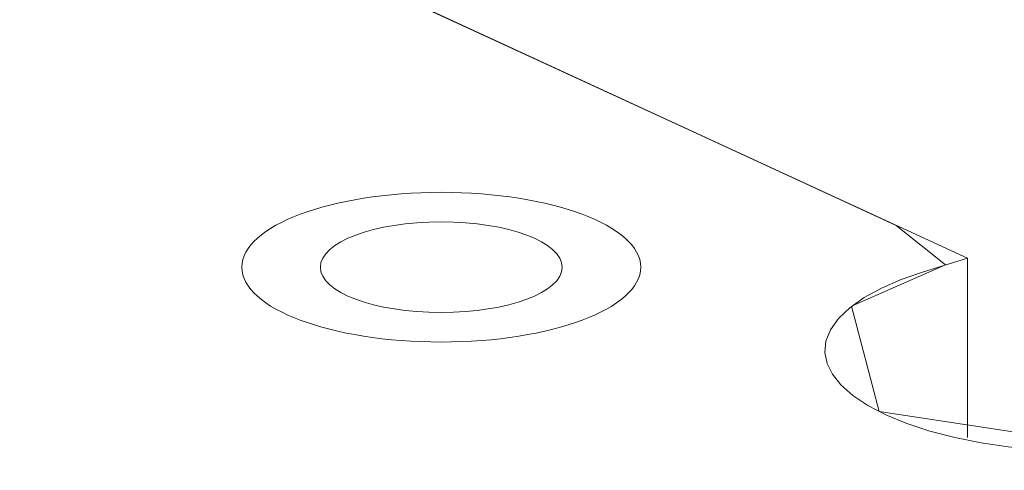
# Model space of a CAD drawing. Header units: inches. Extents: x -30 to 641, y 180 to 601.
# Tile 46 of 234: x 267.78 to 275.93, y 283.76 to 287.49. Entities that reach past the tile are written whole.
import ezdxf

# ---------------------------------------------------------------- set-up
doc = ezdxf.new("R2010")
doc.units = ezdxf.units.IN
doc.header["$MEASUREMENT"] = 0
doc.layers.add('1', color=7, linetype='Continuous')

# ---------------------------------------------------------------- blocks, each defined once
blk = doc.blocks.new('block 2881')
at = {"layer": '1', "color": 155, "lineweight": 18, "true_color": 0x4c7299}
blk.add_lwpolyline([(275.6223, 284.0304), (275.6223, 285.5134)], dxfattribs=at)
blk = doc.blocks.new('block 2906')
at = {"layer": '1', "color": 155, "lineweight": 18, "true_color": 0x4c7299}
blk.add_lwpolyline([(199.7335, 320.5204), (275.6223, 285.5134)], dxfattribs=at)
blk = doc.blocks.new('block 4689')
at = {"layer": '1', "color": 18, "lineweight": 13, "true_color": 0x4c0000}
blk.add_lwpolyline([(199.7335, 320.5204), (275.6223, 285.5134)], dxfattribs=at)
blk = doc.blocks.new('block 4693')
at = {"layer": '1', "color": 18, "lineweight": 13, "true_color": 0x4c0000}
blk.add_lwpolyline([(199.7335, 320.5204), (275.6223, 285.5134)], dxfattribs=at)
blk = doc.blocks.new('block 5636')
at = {"layer": '1', "color": 18, "lineweight": 13, "true_color": 0x4c0000}
blk.add_open_spline([(270.2693, 285.4401), (270.2693, 285.2327), (270.717, 285.0646), (271.2693, 285.0646), (271.8216, 285.0646), (272.2693, 285.2327), (272.2693, 285.4401), (272.2693, 285.6474), (271.8216, 285.8155), (271.2693, 285.8155), (270.717, 285.8155), (270.2693, 285.6474), (270.2693, 285.4401)], degree=3, knots=[0, 0, 0, 0, 1, 1, 1, 2, 2, 2, 3, 3, 3, 4, 4, 4, 4], dxfattribs=at)
blk = doc.blocks.new('block 5637')
at = {"layer": '1', "color": 18, "lineweight": 13, "true_color": 0x4c0000}
blk.add_open_spline([(269.6193, 285.4401), (269.6193, 285.0979), (270.3581, 284.8206), (271.2693, 284.8206), (272.1806, 284.8206), (272.9193, 285.0979), (272.9193, 285.4401), (272.9193, 285.7822), (272.1806, 286.0595), (271.2693, 286.0595), (270.3581, 286.0595), (269.6193, 285.7822), (269.6193, 285.4401)], degree=3, knots=[0, 0, 0, 0, 1, 1, 1, 2, 2, 2, 3, 3, 3, 4, 4, 4, 4], dxfattribs=at)
blk = doc.blocks.new('block 5638')
at = {"layer": '1', "color": 18, "lineweight": 13, "true_color": 0x4c0000}
blk.add_open_spline([(269.6193, 285.4401), (269.6193, 285.0979), (270.3581, 284.8206), (271.2693, 284.8206), (272.1806, 284.8206), (272.9193, 285.0979), (272.9193, 285.4401), (272.9193, 285.7822), (272.1806, 286.0595), (271.2693, 286.0595), (270.3581, 286.0595), (269.6193, 285.7822), (269.6193, 285.4401)], degree=3, knots=[0, 0, 0, 0, 1, 1, 1, 2, 2, 2, 3, 3, 3, 4, 4, 4, 4], dxfattribs=at)
blk = doc.blocks.new('block 8339')
at = {"layer": '1', "color": 18, "lineweight": 13, "true_color": 0x4c0000}
blk.add_lwpolyline([(275.6223, 285.5134), (275.2514, 285.4), (275.0735, 285.3379), (274.9111, 285.2673), (274.7683, 285.1891), (274.6486, 285.1045), (274.555, 285.0151), (274.4891, 284.9224), (274.4519, 284.8284), (274.4429, 284.7349), (274.4609, 284.6435), (274.5044, 284.5546), (274.5748, 284.4659), (274.6726, 284.3791), (274.7974, 284.296), (274.9474, 284.2181), (275.1199, 284.1472), (275.3115, 284.0844), (275.518, 284.0308), (275.7348, 283.987), (275.958, 283.9529), (276.1927, 283.9277), (276.4384, 283.912), (276.6911, 283.9066), (276.9462, 283.912), (277.1986, 283.9283), (277.4435, 283.9551), (277.6764, 283.9917), (277.8935, 284.037), (278.0916, 284.0898), (278.4627, 284.2031)], dxfattribs=at)
blk = doc.blocks.new('block 8348')
at = {"layer": '1', "color": 155, "lineweight": 18, "true_color": 0x4c7299}
blk.add_lwpolyline([(275.6223, 285.5134), (275.2514, 285.4), (275.0735, 285.3379), (274.9111, 285.2673), (274.7683, 285.1891), (274.6486, 285.1045), (274.555, 285.0151), (274.4891, 284.9224), (274.4519, 284.8284), (274.4429, 284.7349), (274.4609, 284.6435), (274.5044, 284.5546), (274.5748, 284.4659), (274.6726, 284.3791), (274.7974, 284.296), (274.9474, 284.2181), (275.1199, 284.1472), (275.3115, 284.0844), (275.518, 284.0308), (275.7348, 283.987), (275.958, 283.9529), (276.1927, 283.9277), (276.4384, 283.912), (276.6911, 283.9066), (276.9462, 283.912), (277.1986, 283.9283), (277.4435, 283.9551), (277.6764, 283.9917), (277.8935, 284.037), (278.0916, 284.0898), (278.4627, 284.2031)], dxfattribs=at)
blk = doc.blocks.new('block 8458')
at = {"layer": '1', "color": 18, "lineweight": 13, "true_color": 0x4c0000}
blk.add_lwpolyline([(223.3838, 309.6106), (270.6049, 287.8279), (273.5562, 286.4665), (275.0319, 285.7858), (275.4411, 285.4581), (274.6634, 285.1163), (274.8906, 284.2454), (277.0517, 283.9175), (278.9445, 283.9809), (280.4202, 283.3002), (281.8958, 282.6195), (282.6337, 282.2791), (282.0803, 281.9715), (281.7974, 281.1035), (283.7146, 280.6066), (285.8085, 280.8146), (287.2841, 280.1339), (290.2355, 278.7724), (313.846, 267.8811)], dxfattribs=at)
blk = doc.blocks.new('block 8867')
at = {"layer": '1', "color": 18, "lineweight": 13, "true_color": 0x4c0000}
blk.add_lwpolyline([(275.6223, 285.5134), (275.2514, 285.4), (275.0735, 285.3379), (274.9111, 285.2673), (274.7683, 285.1891), (274.6486, 285.1045), (274.555, 285.0151), (274.4891, 284.9224), (274.4519, 284.8284), (274.4429, 284.7349), (274.4609, 284.6435), (274.5044, 284.5546), (274.5748, 284.4659), (274.6726, 284.3791), (274.7974, 284.296), (274.9474, 284.2181), (275.1199, 284.1472), (275.3115, 284.0844), (275.518, 284.0308), (275.7348, 283.987), (275.958, 283.9529), (276.1927, 283.9277), (276.4384, 283.912), (276.6911, 283.9066), (276.9462, 283.912), (277.1986, 283.9283), (277.4435, 283.9551), (277.6764, 283.9917), (277.8935, 284.037), (278.0916, 284.0898), (278.4627, 284.2031)], dxfattribs=at)

msp = doc.modelspace()

# ---------------------------------------------------------------- block references
at = {"layer": '1'}
for name in ['block 8458', 'block 2906', 'block 4689', 'block 4693', 'block 5637', 'block 5638', 'block 5636', 'block 8339', 'block 8348', 'block 8867', 'block 2881']:
    msp.add_blockref(name, (0, 0), dxfattribs=at)

doc.saveas('drawing.dxf')
